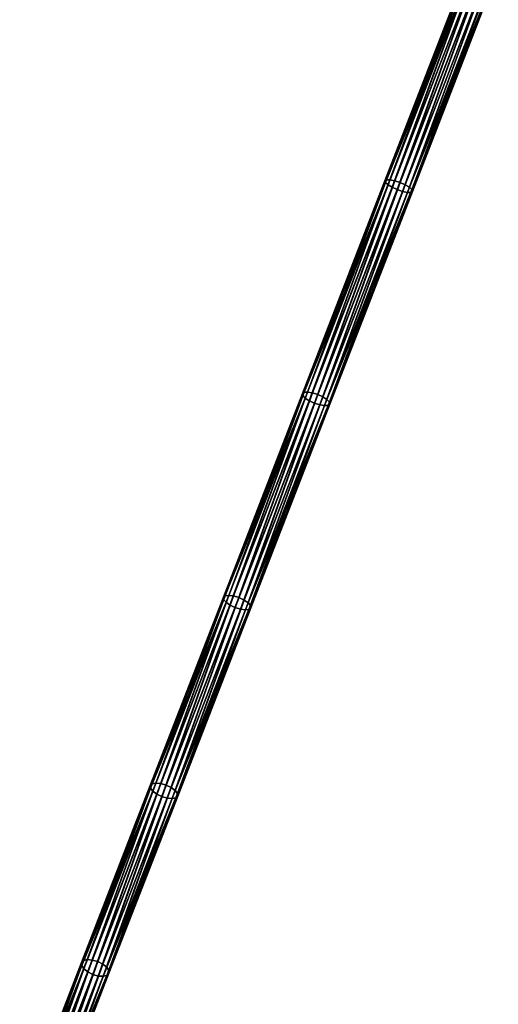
# Model space of a CAD drawing. Header units: millimetres. Extents: x 64 to 3333, y 103 to 3347.
# Tile 206 of 256: x 1778 to 1859, y 1935 to 2103. Entities that reach past the tile are written whole.
import ezdxf

# ---------------------------------------------------------------- set-up
doc = ezdxf.new("R2010")
doc.units = ezdxf.units.MM
doc.header["$LTSCALE"] = 25.4
doc.layers.get('0').update_dxf_attribs({"true_color": 0xff5454})

# ---------------------------------------------------------------- blocks, each defined once
blk = doc.blocks.new('SPIDER-6785-9743.STL')
at = {"color": 0}
mesh = blk.add_polyface(dxfattribs=at)
corners = [(1840.16, 2075.42, 1101.07), (1854.52, 2112.92, 1090.3), (1839.89, 2075.26, 1100.14), (1854.77, 2113.05, 1091.23)]
mesh.append_faces([[corners[k] for k in face] for face in [(0, 1, 2), (1, 0, 3)]], dxfattribs={"vtx0": -1, "color": 0})
mesh = blk.add_polyface(dxfattribs=at)
corners = [(1839.89, 2075.26, 1100.14), (1854.62, 2112.67, 1089.36), (1839.98, 2074.96, 1099.22), (1854.52, 2112.92, 1090.3)]
mesh.append_faces([[corners[k] for k in face] for face in [(0, 1, 2), (1, 0, 3)]], dxfattribs={"vtx0": -1, "color": 0})
mesh = blk.add_polyface(dxfattribs=at)
corners = [(1839.98, 2074.96, 1099.22), (1855.06, 2112.31, 1088.57), (1840.41, 2074.56, 1098.44), (1854.62, 2112.67, 1089.36)]
mesh.append_faces([[corners[k] for k in face] for face in [(0, 1, 2), (1, 0, 3)]], dxfattribs={"vtx0": -1, "color": 0})
mesh = blk.add_polyface(dxfattribs=at)
corners = [(1840.74, 2075.42, 1101.85), (1854.77, 2113.05, 1091.23), (1840.16, 2075.42, 1101.07), (1855.34, 2113.01, 1092.03)]
mesh.append_faces([[corners[k] for k in face] for face in [(0, 1, 2), (1, 0, 3)]], dxfattribs={"vtx0": -1, "color": 0})
mesh = blk.add_polyface(dxfattribs=at)
corners = [(1855.06, 2112.31, 1088.57), (1841.11, 2074.14, 1097.91), (1840.41, 2074.56, 1098.44), (1855.78, 2111.91, 1088.04)]
mesh.append_faces([[corners[k] for k in face] for face in [(0, 1, 2), (1, 0, 3)]], dxfattribs={"vtx0": -1, "color": 0})
mesh = blk.add_polyface(dxfattribs=at)
corners = [(1841.55, 2075.26, 1102.37), (1855.34, 2113.01, 1092.03), (1840.74, 2075.42, 1101.85), (1856.13, 2112.82, 1092.56)]
mesh.append_faces([[corners[k] for k in face] for face in [(0, 1, 2), (1, 0, 3)]], dxfattribs={"vtx0": -1, "color": 0})
mesh = blk.add_polyface(dxfattribs=at)
corners = [(1855.78, 2111.91, 1088.04), (1841.99, 2073.75, 1097.73), (1841.11, 2074.14, 1097.91), (1856.66, 2111.52, 1087.86)]
mesh.append_faces([[corners[k] for k in face] for face in [(0, 1, 2), (1, 0, 3)]], dxfattribs={"vtx0": -1, "color": 0})
mesh = blk.add_polyface(dxfattribs=at)
corners = [(1842.46, 2074.96, 1102.56), (1856.13, 2112.82, 1092.56), (1841.55, 2075.26, 1102.37), (1857.04, 2112.52, 1092.74)]
mesh.append_faces([[corners[k] for k in face] for face in [(0, 1, 2), (1, 0, 3)]], dxfattribs={"vtx0": -1, "color": 0})
mesh = blk.add_polyface(dxfattribs=at)
corners = [(1843.33, 2074.57, 1102.37), (1857.04, 2112.52, 1092.74), (1842.46, 2074.96, 1102.56), (1857.92, 2112.13, 1092.56)]
mesh.append_faces([[corners[k] for k in face] for face in [(0, 1, 2), (1, 0, 3)]], dxfattribs={"vtx0": -1, "color": 0})
mesh = blk.add_polyface(dxfattribs=at)
corners = [(1844.04, 2074.14, 1101.85), (1857.92, 2112.13, 1092.56), (1843.33, 2074.57, 1102.37), (1858.63, 2111.73, 1092.03)]
mesh.append_faces([[corners[k] for k in face] for face in [(0, 1, 2), (1, 0, 3)]], dxfattribs={"vtx0": -1, "color": 0})
mesh = blk.add_polyface(dxfattribs=at)
corners = [(1859.08, 2111.37, 1091.23), (1844.04, 2074.14, 1101.85), (1844.47, 2073.75, 1101.07), (1858.63, 2111.73, 1092.03)]
mesh.append_faces([[corners[k] for k in face] for face in [(0, 1, 2), (1, 0, 3)]], dxfattribs={"vtx0": -1, "color": 0})
mesh = blk.add_polyface(dxfattribs=at)
corners = [(1856.66, 2111.52, 1087.86), (1842.9, 2073.45, 1097.91), (1841.99, 2073.75, 1097.73), (1857.56, 2111.22, 1088.04)]
mesh.append_faces([[corners[k] for k in face] for face in [(0, 1, 2), (1, 0, 3)]], dxfattribs={"vtx0": -1, "color": 0})
mesh = blk.add_polyface(dxfattribs=at)
corners = [(1857.56, 2111.22, 1088.04), (1843.7, 2073.28, 1098.44), (1842.9, 2073.45, 1097.91), (1858.36, 2111.03, 1088.57)]
mesh.append_faces([[corners[k] for k in face] for face in [(0, 1, 2), (1, 0, 3)]], dxfattribs={"vtx0": -1, "color": 0})
mesh = blk.add_polyface(dxfattribs=at)
corners = [(1858.36, 2111.03, 1088.57), (1844.29, 2073.28, 1099.22), (1843.7, 2073.28, 1098.44), (1858.93, 2110.99, 1089.36)]
mesh.append_faces([[corners[k] for k in face] for face in [(0, 1, 2), (1, 0, 3)]], dxfattribs={"vtx0": -1, "color": 0})
mesh = blk.add_polyface(dxfattribs=at)
corners = [(1858.93, 2110.99, 1089.36), (1844.55, 2073.45, 1100.14), (1844.29, 2073.28, 1099.22), (1859.18, 2111.12, 1090.3)]
mesh.append_faces([[corners[k] for k in face] for face in [(0, 1, 2), (1, 0, 3)]], dxfattribs={"vtx0": -1, "color": 0})
mesh = blk.add_polyface(dxfattribs=at)
corners = [(1859.18, 2111.12, 1090.3), (1844.47, 2073.75, 1101.07), (1844.55, 2073.45, 1100.14), (1859.08, 2111.37, 1091.23)]
mesh.append_faces([[corners[k] for k in face] for face in [(0, 1, 2), (1, 0, 3)]], dxfattribs={"vtx0": -1, "color": 0})
mesh = blk.add_polyface(dxfattribs=at)
corners = [(1826.13, 2039.28, 1112.63), (1839.89, 2075.26, 1100.14), (1825.84, 2039.07, 1111.73), (1840.16, 2075.42, 1101.07)]
mesh.append_faces([[corners[k] for k in face] for face in [(0, 1, 2), (1, 0, 3)]], dxfattribs={"vtx0": -1, "color": 0})
mesh = blk.add_polyface(dxfattribs=at)
corners = [(1825.84, 2039.07, 1111.73), (1839.98, 2074.96, 1099.22), (1825.91, 2038.72, 1110.82), (1839.89, 2075.26, 1100.14)]
mesh.append_faces([[corners[k] for k in face] for face in [(0, 1, 2), (1, 0, 3)]], dxfattribs={"vtx0": -1, "color": 0})
mesh = blk.add_polyface(dxfattribs=at)
corners = [(1825.91, 2038.72, 1110.82), (1840.41, 2074.56, 1098.44), (1826.33, 2038.29, 1110.05), (1839.98, 2074.96, 1099.22)]
mesh.append_faces([[corners[k] for k in face] for face in [(0, 1, 2), (1, 0, 3)]], dxfattribs={"vtx0": -1, "color": 0})
mesh = blk.add_polyface(dxfattribs=at)
corners = [(1826.72, 2039.32, 1113.41), (1840.16, 2075.42, 1101.07), (1826.13, 2039.28, 1112.63), (1840.74, 2075.42, 1101.85)]
mesh.append_faces([[corners[k] for k in face] for face in [(0, 1, 2), (1, 0, 3)]], dxfattribs={"vtx0": -1, "color": 0})
mesh = blk.add_polyface(dxfattribs=at)
corners = [(1827.54, 2039.18, 1113.92), (1840.74, 2075.42, 1101.85), (1826.72, 2039.32, 1113.41), (1841.55, 2075.26, 1102.37)]
mesh.append_faces([[corners[k] for k in face] for face in [(0, 1, 2), (1, 0, 3)]], dxfattribs={"vtx0": -1, "color": 0})
mesh = blk.add_polyface(dxfattribs=at)
corners = [(1828.45, 2038.89, 1114.1), (1841.55, 2075.26, 1102.37), (1827.54, 2039.18, 1113.92), (1842.46, 2074.96, 1102.56)]
mesh.append_faces([[corners[k] for k in face] for face in [(0, 1, 2), (1, 0, 3)]], dxfattribs={"vtx0": -1, "color": 0})
mesh = blk.add_polyface(dxfattribs=at)
corners = [(1829.33, 2038.49, 1113.92), (1842.46, 2074.96, 1102.56), (1828.45, 2038.89, 1114.1), (1843.33, 2074.57, 1102.37)]
mesh.append_faces([[corners[k] for k in face] for face in [(0, 1, 2), (1, 0, 3)]], dxfattribs={"vtx0": -1, "color": 0})
mesh = blk.add_polyface(dxfattribs=at)
corners = [(1840.41, 2074.56, 1098.44), (1827.02, 2037.84, 1109.53), (1826.33, 2038.29, 1110.05), (1841.11, 2074.14, 1097.91)]
mesh.append_faces([[corners[k] for k in face] for face in [(0, 1, 2), (1, 0, 3)]], dxfattribs={"vtx0": -1, "color": 0})
mesh = blk.add_polyface(dxfattribs=at)
corners = [(1841.11, 2074.14, 1097.91), (1827.89, 2037.44, 1109.35), (1827.02, 2037.84, 1109.53), (1841.99, 2073.75, 1097.73)]
mesh.append_faces([[corners[k] for k in face] for face in [(0, 1, 2), (1, 0, 3)]], dxfattribs={"vtx0": -1, "color": 0})
mesh = blk.add_polyface(dxfattribs=at)
corners = [(1841.99, 2073.75, 1097.73), (1828.81, 2037.15, 1109.53), (1827.89, 2037.44, 1109.35), (1842.9, 2073.45, 1097.91)]
mesh.append_faces([[corners[k] for k in face] for face in [(0, 1, 2), (1, 0, 3)]], dxfattribs={"vtx0": -1, "color": 0})
mesh = blk.add_polyface(dxfattribs=at)
corners = [(1842.9, 2073.45, 1097.91), (1829.62, 2037.01, 1110.05), (1828.81, 2037.15, 1109.53), (1843.7, 2073.28, 1098.44)]
mesh.append_faces([[corners[k] for k in face] for face in [(0, 1, 2), (1, 0, 3)]], dxfattribs={"vtx0": -1, "color": 0})
mesh = blk.add_polyface(dxfattribs=at)
corners = [(1830.02, 2038.04, 1113.41), (1843.33, 2074.57, 1102.37), (1829.33, 2038.49, 1113.92), (1844.04, 2074.14, 1101.85)]
mesh.append_faces([[corners[k] for k in face] for face in [(0, 1, 2), (1, 0, 3)]], dxfattribs={"vtx0": -1, "color": 0})
mesh = blk.add_polyface(dxfattribs=at)
corners = [(1843.7, 2073.28, 1098.44), (1830.22, 2037.05, 1110.82), (1829.62, 2037.01, 1110.05), (1844.29, 2073.28, 1099.22)]
mesh.append_faces([[corners[k] for k in face] for face in [(0, 1, 2), (1, 0, 3)]], dxfattribs={"vtx0": -1, "color": 0})
mesh = blk.add_polyface(dxfattribs=at)
corners = [(1844.47, 2073.75, 1101.07), (1830.02, 2038.04, 1113.41), (1830.43, 2037.61, 1112.63), (1844.04, 2074.14, 1101.85)]
mesh.append_faces([[corners[k] for k in face] for face in [(0, 1, 2), (1, 0, 3)]], dxfattribs={"vtx0": -1, "color": 0})
mesh = blk.add_polyface(dxfattribs=at)
corners = [(1844.29, 2073.28, 1099.22), (1830.5, 2037.26, 1111.73), (1830.22, 2037.05, 1110.82), (1844.55, 2073.45, 1100.14)]
mesh.append_faces([[corners[k] for k in face] for face in [(0, 1, 2), (1, 0, 3)]], dxfattribs={"vtx0": -1, "color": 0})
mesh = blk.add_polyface(dxfattribs=at)
corners = [(1844.55, 2073.45, 1100.14), (1830.43, 2037.61, 1112.63), (1830.5, 2037.26, 1111.73), (1844.47, 2073.75, 1101.07)]
mesh.append_faces([[corners[k] for k in face] for face in [(0, 1, 2), (1, 0, 3)]], dxfattribs={"vtx0": -1, "color": 0})
mesh = blk.add_polyface(dxfattribs=at)
corners = [(1812.69, 2004.68, 1125.91), (1825.84, 2039.07, 1111.73), (1812.39, 2004.42, 1125.02), (1826.13, 2039.28, 1112.63)]
mesh.append_faces([[corners[k] for k in face] for face in [(0, 1, 2), (1, 0, 3)]], dxfattribs={"vtx0": -1, "color": 0})
mesh = blk.add_polyface(dxfattribs=at)
corners = [(1812.39, 2004.42, 1125.02), (1825.91, 2038.72, 1110.82), (1812.44, 2004.03, 1124.13), (1825.84, 2039.07, 1111.73)]
mesh.append_faces([[corners[k] for k in face] for face in [(0, 1, 2), (1, 0, 3)]], dxfattribs={"vtx0": -1, "color": 0})
mesh = blk.add_polyface(dxfattribs=at)
corners = [(1812.44, 2004.03, 1124.13), (1826.33, 2038.29, 1110.05), (1812.84, 2003.56, 1123.37), (1825.91, 2038.72, 1110.82)]
mesh.append_faces([[corners[k] for k in face] for face in [(0, 1, 2), (1, 0, 3)]], dxfattribs={"vtx0": -1, "color": 0})
mesh = blk.add_polyface(dxfattribs=at)
corners = [(1813.3, 2004.75, 1126.67), (1826.13, 2039.28, 1112.63), (1812.69, 2004.68, 1125.91), (1826.72, 2039.32, 1113.41)]
mesh.append_faces([[corners[k] for k in face] for face in [(0, 1, 2), (1, 0, 3)]], dxfattribs={"vtx0": -1, "color": 0})
mesh = blk.add_polyface(dxfattribs=at)
corners = [(1826.33, 2038.29, 1110.05), (1813.52, 2003.08, 1122.87), (1812.84, 2003.56, 1123.37), (1827.02, 2037.84, 1109.53)]
mesh.append_faces([[corners[k] for k in face] for face in [(0, 1, 2), (1, 0, 3)]], dxfattribs={"vtx0": -1, "color": 0})
mesh = blk.add_polyface(dxfattribs=at)
corners = [(1814.13, 2004.64, 1127.17), (1826.72, 2039.32, 1113.41), (1813.3, 2004.75, 1126.67), (1827.54, 2039.18, 1113.92)]
mesh.append_faces([[corners[k] for k in face] for face in [(0, 1, 2), (1, 0, 3)]], dxfattribs={"vtx0": -1, "color": 0})
mesh = blk.add_polyface(dxfattribs=at)
corners = [(1815.05, 2004.36, 1127.35), (1827.54, 2039.18, 1113.92), (1814.13, 2004.64, 1127.17), (1828.45, 2038.89, 1114.1)]
mesh.append_faces([[corners[k] for k in face] for face in [(0, 1, 2), (1, 0, 3)]], dxfattribs={"vtx0": -1, "color": 0})
mesh = blk.add_polyface(dxfattribs=at)
corners = [(1815.92, 2003.95, 1127.17), (1828.45, 2038.89, 1114.1), (1815.05, 2004.36, 1127.35), (1829.33, 2038.49, 1113.92)]
mesh.append_faces([[corners[k] for k in face] for face in [(0, 1, 2), (1, 0, 3)]], dxfattribs={"vtx0": -1, "color": 0})
mesh = blk.add_polyface(dxfattribs=at)
corners = [(1816.6, 2003.47, 1126.67), (1829.33, 2038.49, 1113.92), (1815.92, 2003.95, 1127.17), (1830.02, 2038.04, 1113.41)]
mesh.append_faces([[corners[k] for k in face] for face in [(0, 1, 2), (1, 0, 3)]], dxfattribs={"vtx0": -1, "color": 0})
mesh = blk.add_polyface(dxfattribs=at)
corners = [(1830.43, 2037.61, 1112.63), (1816.6, 2003.47, 1126.67), (1817, 2003, 1125.91), (1830.02, 2038.04, 1113.41)]
mesh.append_faces([[corners[k] for k in face] for face in [(0, 1, 2), (1, 0, 3)]], dxfattribs={"vtx0": -1, "color": 0})
mesh = blk.add_polyface(dxfattribs=at)
corners = [(1827.02, 2037.84, 1109.53), (1814.39, 2002.67, 1122.69), (1813.52, 2003.08, 1122.87), (1827.89, 2037.44, 1109.35)]
mesh.append_faces([[corners[k] for k in face] for face in [(0, 1, 2), (1, 0, 3)]], dxfattribs={"vtx0": -1, "color": 0})
mesh = blk.add_polyface(dxfattribs=at)
corners = [(1827.89, 2037.44, 1109.35), (1815.31, 2002.39, 1122.87), (1814.39, 2002.67, 1122.69), (1828.81, 2037.15, 1109.53)]
mesh.append_faces([[corners[k] for k in face] for face in [(0, 1, 2), (1, 0, 3)]], dxfattribs={"vtx0": -1, "color": 0})
mesh = blk.add_polyface(dxfattribs=at)
corners = [(1828.81, 2037.15, 1109.53), (1816.14, 2002.28, 1123.37), (1815.31, 2002.39, 1122.87), (1829.62, 2037.01, 1110.05)]
mesh.append_faces([[corners[k] for k in face] for face in [(0, 1, 2), (1, 0, 3)]], dxfattribs={"vtx0": -1, "color": 0})
mesh = blk.add_polyface(dxfattribs=at)
corners = [(1829.62, 2037.01, 1110.05), (1816.75, 2002.36, 1124.13), (1816.14, 2002.28, 1123.37), (1830.22, 2037.05, 1110.82)]
mesh.append_faces([[corners[k] for k in face] for face in [(0, 1, 2), (1, 0, 3)]], dxfattribs={"vtx0": -1, "color": 0})
mesh = blk.add_polyface(dxfattribs=at)
corners = [(1830.22, 2037.05, 1110.82), (1817.05, 2002.61, 1125.02), (1816.75, 2002.36, 1124.13), (1830.5, 2037.26, 1111.73)]
mesh.append_faces([[corners[k] for k in face] for face in [(0, 1, 2), (1, 0, 3)]], dxfattribs={"vtx0": -1, "color": 0})
mesh = blk.add_polyface(dxfattribs=at)
corners = [(1830.5, 2037.26, 1111.73), (1817, 2003, 1125.91), (1817.05, 2002.61, 1125.02), (1830.43, 2037.61, 1112.63)]
mesh.append_faces([[corners[k] for k in face] for face in [(0, 1, 2), (1, 0, 3)]], dxfattribs={"vtx0": -1, "color": 0})
mesh = blk.add_polyface(dxfattribs=at)
corners = [(1800.28, 1972.72, 1140.39), (1812.39, 2004.42, 1125.02), (1799.96, 1972.41, 1139.52), (1812.69, 2004.68, 1125.91)]
mesh.append_faces([[corners[k] for k in face] for face in [(0, 1, 2), (1, 0, 3)]], dxfattribs={"vtx0": -1, "color": 0})
mesh = blk.add_polyface(dxfattribs=at)
corners = [(1799.96, 1972.41, 1139.52), (1812.44, 2004.03, 1124.13), (1800, 1971.97, 1138.65), (1812.39, 2004.42, 1125.02)]
mesh.append_faces([[corners[k] for k in face] for face in [(0, 1, 2), (1, 0, 3)]], dxfattribs={"vtx0": -1, "color": 0})
mesh = blk.add_polyface(dxfattribs=at)
corners = [(1800.91, 1972.83, 1141.13), (1812.69, 2004.68, 1125.91), (1800.28, 1972.72, 1140.39), (1813.3, 2004.75, 1126.67)]
mesh.append_faces([[corners[k] for k in face] for face in [(0, 1, 2), (1, 0, 3)]], dxfattribs={"vtx0": -1, "color": 0})
mesh = blk.add_polyface(dxfattribs=at)
corners = [(1801.75, 1972.75, 1141.62), (1813.3, 2004.75, 1126.67), (1800.91, 1972.83, 1141.13), (1814.13, 2004.64, 1127.17)]
mesh.append_faces([[corners[k] for k in face] for face in [(0, 1, 2), (1, 0, 3)]], dxfattribs={"vtx0": -1, "color": 0})
mesh = blk.add_polyface(dxfattribs=at)
corners = [(1802.67, 1972.48, 1141.8), (1814.13, 2004.64, 1127.17), (1801.75, 1972.75, 1141.62), (1815.05, 2004.36, 1127.35)]
mesh.append_faces([[corners[k] for k in face] for face in [(0, 1, 2), (1, 0, 3)]], dxfattribs={"vtx0": -1, "color": 0})
mesh = blk.add_polyface(dxfattribs=at)
corners = [(1800, 1971.97, 1138.65), (1812.84, 2003.56, 1123.37), (1800.38, 1971.46, 1137.92), (1812.44, 2004.03, 1124.13)]
mesh.append_faces([[corners[k] for k in face] for face in [(0, 1, 2), (1, 0, 3)]], dxfattribs={"vtx0": -1, "color": 0})
mesh = blk.add_polyface(dxfattribs=at)
corners = [(1812.84, 2003.56, 1123.37), (1801.05, 1970.96, 1137.42), (1800.38, 1971.46, 1137.92), (1813.52, 2003.08, 1122.87)]
mesh.append_faces([[corners[k] for k in face] for face in [(0, 1, 2), (1, 0, 3)]], dxfattribs={"vtx0": -1, "color": 0})
mesh = blk.add_polyface(dxfattribs=at)
corners = [(1813.52, 2003.08, 1122.87), (1801.92, 1970.54, 1137.25), (1801.05, 1970.96, 1137.42), (1814.39, 2002.67, 1122.69)]
mesh.append_faces([[corners[k] for k in face] for face in [(0, 1, 2), (1, 0, 3)]], dxfattribs={"vtx0": -1, "color": 0})
mesh = blk.add_polyface(dxfattribs=at)
corners = [(1803.53, 1972.06, 1141.62), (1815.05, 2004.36, 1127.35), (1802.67, 1972.48, 1141.8), (1815.92, 2003.95, 1127.17)]
mesh.append_faces([[corners[k] for k in face] for face in [(0, 1, 2), (1, 0, 3)]], dxfattribs={"vtx0": -1, "color": 0})
mesh = blk.add_polyface(dxfattribs=at)
corners = [(1804.21, 1971.56, 1141.13), (1815.92, 2003.95, 1127.17), (1803.53, 1972.06, 1141.62), (1816.6, 2003.47, 1126.67)]
mesh.append_faces([[corners[k] for k in face] for face in [(0, 1, 2), (1, 0, 3)]], dxfattribs={"vtx0": -1, "color": 0})
mesh = blk.add_polyface(dxfattribs=at)
corners = [(1817, 2003, 1125.91), (1804.21, 1971.56, 1141.13), (1804.59, 1971.04, 1140.39), (1816.6, 2003.47, 1126.67)]
mesh.append_faces([[corners[k] for k in face] for face in [(0, 1, 2), (1, 0, 3)]], dxfattribs={"vtx0": -1, "color": 0})
mesh = blk.add_polyface(dxfattribs=at)
corners = [(1817.05, 2002.61, 1125.02), (1804.59, 1971.04, 1140.39), (1804.62, 1970.6, 1139.52), (1817, 2003, 1125.91)]
mesh.append_faces([[corners[k] for k in face] for face in [(0, 1, 2), (1, 0, 3)]], dxfattribs={"vtx0": -1, "color": 0})
mesh = blk.add_polyface(dxfattribs=at)
corners = [(1814.39, 2002.67, 1122.69), (1802.84, 1970.27, 1137.42), (1801.92, 1970.54, 1137.25), (1815.31, 2002.39, 1122.87)]
mesh.append_faces([[corners[k] for k in face] for face in [(0, 1, 2), (1, 0, 3)]], dxfattribs={"vtx0": -1, "color": 0})
mesh = blk.add_polyface(dxfattribs=at)
corners = [(1815.31, 2002.39, 1122.87), (1803.67, 1970.18, 1137.92), (1802.84, 1970.27, 1137.42), (1816.14, 2002.28, 1123.37)]
mesh.append_faces([[corners[k] for k in face] for face in [(0, 1, 2), (1, 0, 3)]], dxfattribs={"vtx0": -1, "color": 0})
mesh = blk.add_polyface(dxfattribs=at)
corners = [(1816.14, 2002.28, 1123.37), (1804.3, 1970.3, 1138.65), (1803.67, 1970.18, 1137.92), (1816.75, 2002.36, 1124.13)]
mesh.append_faces([[corners[k] for k in face] for face in [(0, 1, 2), (1, 0, 3)]], dxfattribs={"vtx0": -1, "color": 0})
mesh = blk.add_polyface(dxfattribs=at)
corners = [(1816.75, 2002.36, 1124.13), (1804.62, 1970.6, 1139.52), (1804.3, 1970.3, 1138.65), (1817.05, 2002.61, 1125.02)]
mesh.append_faces([[corners[k] for k in face] for face in [(0, 1, 2), (1, 0, 3)]], dxfattribs={"vtx0": -1, "color": 0})
mesh = blk.add_polyface(dxfattribs=at)
corners = [(1788.6, 1942.63, 1156.35), (1799.96, 1972.41, 1139.52), (1788.26, 1942.28, 1155.5), (1800.28, 1972.72, 1140.39)]
mesh.append_faces([[corners[k] for k in face] for face in [(0, 1, 2), (1, 0, 3)]], dxfattribs={"vtx0": -1, "color": 0})
mesh = blk.add_polyface(dxfattribs=at)
corners = [(1789.24, 1942.79, 1157.06), (1800.28, 1972.72, 1140.39), (1788.6, 1942.63, 1156.35), (1800.91, 1972.83, 1141.13)]
mesh.append_faces([[corners[k] for k in face] for face in [(0, 1, 2), (1, 0, 3)]], dxfattribs={"vtx0": -1, "color": 0})
mesh = blk.add_polyface(dxfattribs=at)
corners = [(1790.09, 1942.73, 1157.54), (1800.91, 1972.83, 1141.13), (1789.24, 1942.79, 1157.06), (1801.75, 1972.75, 1141.62)]
mesh.append_faces([[corners[k] for k in face] for face in [(0, 1, 2), (1, 0, 3)]], dxfattribs={"vtx0": -1, "color": 0})
mesh = blk.add_polyface(dxfattribs=at)
corners = [(1791.02, 1942.47, 1157.71), (1801.75, 1972.75, 1141.62), (1790.09, 1942.73, 1157.54), (1802.67, 1972.48, 1141.8)]
mesh.append_faces([[corners[k] for k in face] for face in [(0, 1, 2), (1, 0, 3)]], dxfattribs={"vtx0": -1, "color": 0})
mesh = blk.add_polyface(dxfattribs=at)
corners = [(1788.26, 1942.28, 1155.5), (1800, 1971.97, 1138.65), (1788.28, 1941.79, 1154.66), (1799.96, 1972.41, 1139.52)]
mesh.append_faces([[corners[k] for k in face] for face in [(0, 1, 2), (1, 0, 3)]], dxfattribs={"vtx0": -1, "color": 0})
mesh = blk.add_polyface(dxfattribs=at)
corners = [(1788.28, 1941.79, 1154.66), (1800.38, 1971.46, 1137.92), (1788.64, 1941.24, 1153.94), (1800, 1971.97, 1138.65)]
mesh.append_faces([[corners[k] for k in face] for face in [(0, 1, 2), (1, 0, 3)]], dxfattribs={"vtx0": -1, "color": 0})
mesh = blk.add_polyface(dxfattribs=at)
corners = [(1800.38, 1971.46, 1137.92), (1789.31, 1940.7, 1153.47), (1788.64, 1941.24, 1153.94), (1801.05, 1970.96, 1137.42)]
mesh.append_faces([[corners[k] for k in face] for face in [(0, 1, 2), (1, 0, 3)]], dxfattribs={"vtx0": -1, "color": 0})
mesh = blk.add_polyface(dxfattribs=at)
corners = [(1801.05, 1970.96, 1137.42), (1790.17, 1940.27, 1153.3), (1789.31, 1940.7, 1153.47), (1801.92, 1970.54, 1137.25)]
mesh.append_faces([[corners[k] for k in face] for face in [(0, 1, 2), (1, 0, 3)]], dxfattribs={"vtx0": -1, "color": 0})
mesh = blk.add_polyface(dxfattribs=at)
corners = [(1791.88, 1942.04, 1157.54), (1802.67, 1972.48, 1141.8), (1791.02, 1942.47, 1157.71), (1803.53, 1972.06, 1141.62)]
mesh.append_faces([[corners[k] for k in face] for face in [(0, 1, 2), (1, 0, 3)]], dxfattribs={"vtx0": -1, "color": 0})
mesh = blk.add_polyface(dxfattribs=at)
corners = [(1792.54, 1941.51, 1157.06), (1803.53, 1972.06, 1141.62), (1791.88, 1942.04, 1157.54), (1804.21, 1971.56, 1141.13)]
mesh.append_faces([[corners[k] for k in face] for face in [(0, 1, 2), (1, 0, 3)]], dxfattribs={"vtx0": -1, "color": 0})
mesh = blk.add_polyface(dxfattribs=at)
corners = [(1804.59, 1971.04, 1140.39), (1792.54, 1941.51, 1157.06), (1792.91, 1940.96, 1156.35), (1804.21, 1971.56, 1141.13)]
mesh.append_faces([[corners[k] for k in face] for face in [(0, 1, 2), (1, 0, 3)]], dxfattribs={"vtx0": -1, "color": 0})
mesh = blk.add_polyface(dxfattribs=at)
corners = [(1804.62, 1970.6, 1139.52), (1792.91, 1940.96, 1156.35), (1792.92, 1940.47, 1155.5), (1804.59, 1971.04, 1140.39)]
mesh.append_faces([[corners[k] for k in face] for face in [(0, 1, 2), (1, 0, 3)]], dxfattribs={"vtx0": -1, "color": 0})
mesh = blk.add_polyface(dxfattribs=at)
corners = [(1801.92, 1970.54, 1137.25), (1791.09, 1940.01, 1153.47), (1790.17, 1940.27, 1153.3), (1802.84, 1970.27, 1137.42)]
mesh.append_faces([[corners[k] for k in face] for face in [(0, 1, 2), (1, 0, 3)]], dxfattribs={"vtx0": -1, "color": 0})
mesh = blk.add_polyface(dxfattribs=at)
corners = [(1802.84, 1970.27, 1137.42), (1791.94, 1939.96, 1153.94), (1791.09, 1940.01, 1153.47), (1803.67, 1970.18, 1137.92)]
mesh.append_faces([[corners[k] for k in face] for face in [(0, 1, 2), (1, 0, 3)]], dxfattribs={"vtx0": -1, "color": 0})
mesh = blk.add_polyface(dxfattribs=at)
corners = [(1803.67, 1970.18, 1137.92), (1792.58, 1940.12, 1154.66), (1791.94, 1939.96, 1153.94), (1804.3, 1970.3, 1138.65)]
mesh.append_faces([[corners[k] for k in face] for face in [(0, 1, 2), (1, 0, 3)]], dxfattribs={"vtx0": -1, "color": 0})
mesh = blk.add_polyface(dxfattribs=at)
corners = [(1804.3, 1970.3, 1138.65), (1792.92, 1940.47, 1155.5), (1792.58, 1940.12, 1154.66), (1804.62, 1970.6, 1139.52)]
mesh.append_faces([[corners[k] for k in face] for face in [(0, 1, 2), (1, 0, 3)]], dxfattribs={"vtx0": -1, "color": 0})
mesh = blk.add_polyface(dxfattribs=at)
corners = [(1778.1, 1915.57, 1173.05), (1788.26, 1942.28, 1155.5), (1777.74, 1915.17, 1172.23), (1788.6, 1942.63, 1156.35)]
mesh.append_faces([[corners[k] for k in face] for face in [(0, 1, 2), (1, 0, 3)]], dxfattribs={"vtx0": -1, "color": 0})
mesh = blk.add_polyface(dxfattribs=at)
corners = [(1778.76, 1915.77, 1173.74), (1788.6, 1942.63, 1156.35), (1778.1, 1915.57, 1173.05), (1789.24, 1942.79, 1157.06)]
mesh.append_faces([[corners[k] for k in face] for face in [(0, 1, 2), (1, 0, 3)]], dxfattribs={"vtx0": -1, "color": 0})
mesh = blk.add_polyface(dxfattribs=at)
corners = [(1779.62, 1915.75, 1174.2), (1789.24, 1942.79, 1157.06), (1778.76, 1915.77, 1173.74), (1790.09, 1942.73, 1157.54)]
mesh.append_faces([[corners[k] for k in face] for face in [(0, 1, 2), (1, 0, 3)]], dxfattribs={"vtx0": -1, "color": 0})
mesh = blk.add_polyface(dxfattribs=at)
corners = [(1780.54, 1915.49, 1174.36), (1790.09, 1942.73, 1157.54), (1779.62, 1915.75, 1174.2), (1791.02, 1942.47, 1157.71)]
mesh.append_faces([[corners[k] for k in face] for face in [(0, 1, 2), (1, 0, 3)]], dxfattribs={"vtx0": -1, "color": 0})
mesh = blk.add_polyface(dxfattribs=at)
corners = [(1781.4, 1915.05, 1174.2), (1791.02, 1942.47, 1157.71), (1780.54, 1915.49, 1174.36), (1791.88, 1942.04, 1157.54)]
mesh.append_faces([[corners[k] for k in face] for face in [(0, 1, 2), (1, 0, 3)]], dxfattribs={"vtx0": -1, "color": 0})
mesh = blk.add_polyface(dxfattribs=at)
corners = [(1777.74, 1915.17, 1172.23), (1788.28, 1941.79, 1154.66), (1777.73, 1914.63, 1171.42), (1788.26, 1942.28, 1155.5)]
mesh.append_faces([[corners[k] for k in face] for face in [(0, 1, 2), (1, 0, 3)]], dxfattribs={"vtx0": -1, "color": 0})
mesh = blk.add_polyface(dxfattribs=at)
corners = [(1777.73, 1914.63, 1171.42), (1788.64, 1941.24, 1153.94), (1778.08, 1914.04, 1170.73), (1788.28, 1941.79, 1154.66)]
mesh.append_faces([[corners[k] for k in face] for face in [(0, 1, 2), (1, 0, 3)]], dxfattribs={"vtx0": -1, "color": 0})
mesh = blk.add_polyface(dxfattribs=at)
corners = [(1788.64, 1941.24, 1153.94), (1778.73, 1913.48, 1170.27), (1778.08, 1914.04, 1170.73), (1789.31, 1940.7, 1153.47)]
mesh.append_faces([[corners[k] for k in face] for face in [(0, 1, 2), (1, 0, 3)]], dxfattribs={"vtx0": -1, "color": 0})
mesh = blk.add_polyface(dxfattribs=at)
corners = [(1782.05, 1914.49, 1173.74), (1791.88, 1942.04, 1157.54), (1781.4, 1915.05, 1174.2), (1792.54, 1941.51, 1157.06)]
mesh.append_faces([[corners[k] for k in face] for face in [(0, 1, 2), (1, 0, 3)]], dxfattribs={"vtx0": -1, "color": 0})
mesh = blk.add_polyface(dxfattribs=at)
corners = [(1792.91, 1940.96, 1156.35), (1782.05, 1914.49, 1173.74), (1782.4, 1913.9, 1173.05), (1792.54, 1941.51, 1157.06)]
mesh.append_faces([[corners[k] for k in face] for face in [(0, 1, 2), (1, 0, 3)]], dxfattribs={"vtx0": -1, "color": 0})
mesh = blk.add_polyface(dxfattribs=at)
corners = [(1792.92, 1940.47, 1155.5), (1782.4, 1913.9, 1173.05), (1782.4, 1913.36, 1172.23), (1792.91, 1940.96, 1156.35)]
mesh.append_faces([[corners[k] for k in face] for face in [(0, 1, 2), (1, 0, 3)]], dxfattribs={"vtx0": -1, "color": 0})
mesh = blk.add_polyface(dxfattribs=at)
corners = [(1789.31, 1940.7, 1153.47), (1779.59, 1913.04, 1170.11), (1778.73, 1913.48, 1170.27), (1790.17, 1940.27, 1153.3)]
mesh.append_faces([[corners[k] for k in face] for face in [(0, 1, 2), (1, 0, 3)]], dxfattribs={"vtx0": -1, "color": 0})
mesh = blk.add_polyface(dxfattribs=at)
corners = [(1790.17, 1940.27, 1153.3), (1780.52, 1912.78, 1170.27), (1779.59, 1913.04, 1170.11), (1791.09, 1940.01, 1153.47)]
mesh.append_faces([[corners[k] for k in face] for face in [(0, 1, 2), (1, 0, 3)]], dxfattribs={"vtx0": -1, "color": 0})
mesh = blk.add_polyface(dxfattribs=at)
corners = [(1791.09, 1940.01, 1153.47), (1781.38, 1912.76, 1170.73), (1780.52, 1912.78, 1170.27), (1791.94, 1939.96, 1153.94)]
mesh.append_faces([[corners[k] for k in face] for face in [(0, 1, 2), (1, 0, 3)]], dxfattribs={"vtx0": -1, "color": 0})
mesh = blk.add_polyface(dxfattribs=at)
corners = [(1791.94, 1939.96, 1153.94), (1782.04, 1912.96, 1171.42), (1781.38, 1912.76, 1170.73), (1792.58, 1940.12, 1154.66)]
mesh.append_faces([[corners[k] for k in face] for face in [(0, 1, 2), (1, 0, 3)]], dxfattribs={"vtx0": -1, "color": 0})
mesh = blk.add_polyface(dxfattribs=at)
corners = [(1792.58, 1940.12, 1154.66), (1782.4, 1913.36, 1172.23), (1782.04, 1912.96, 1171.42), (1792.92, 1940.47, 1155.5)]
mesh.append_faces([[corners[k] for k in face] for face in [(0, 1, 2), (1, 0, 3)]], dxfattribs={"vtx0": -1, "color": 0})

msp = doc.modelspace()

# ---------------------------------------------------------------- block references
at = {"color": 250, "true_color": 0x262626}
msp.add_blockref('SPIDER-6785-9743.STL', (0, 0), dxfattribs=at)

doc.saveas('drawing.dxf')
